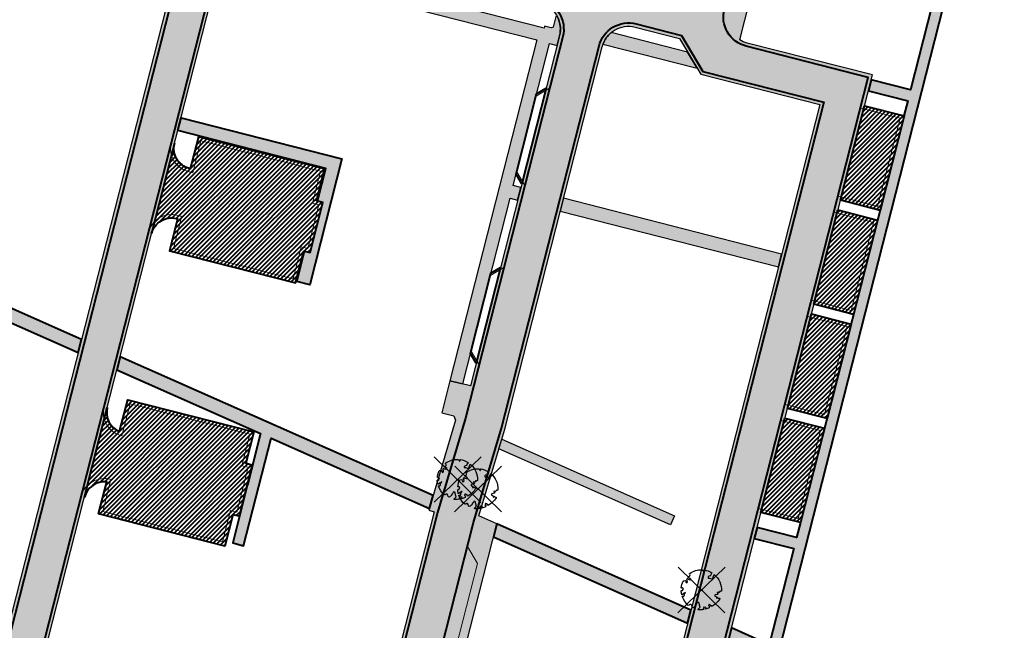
# Model space of a CAD drawing. Header units: metres. Extents: x 207669 to 209690, y 476021 to 477293.
# Tile 36 of 49: x 208759 to 208908, y 476994 to 477086. Entities that reach past the tile are written whole.
import ezdxf

# ---------------------------------------------------------------- set-up
doc = ezdxf.new("R2010")
doc.units = ezdxf.units.M
doc.layers.get('0').update_dxf_attribs({"linetype": 'CONTINUOUS'})
for name, color, linetype, lineweight, true_color in [('N-WE-VH-FUNDERING_GRANULAAT-G', 7, 'CONTINUOUS', 40, 0x99004c), ('N-WE-VH-FUNDERING_GRANULAAT_2-G', 7, 'CONTINUOUS', 15, 0x99004c), ('N-WE-VH-FUNDERING_ZANDBED-BREED-G', 7, 'CONTINUOUS', 30, 0xa57c00), ('N-WE-VH-FUNDERING_ZANDBED_BREED-A', 7, 'CONTINUOUS', 40, 0xa57c00), ('N-WE-VH-FUNDERING_ZANDBED_LANGSPARKEERVAKKEN-G', 1, 'CONTINUOUS', 40, 0xff0000), ('N-WE-VH-FUNDERING_ZANDBED_SMAL-A', 7, 'CONTINUOUS', 40, 0xa4de1b), ('N-WE-VH-FUNDERING_ZANDBED_SMAL-G', 7, 'CONTINUOUS', 30, 0x931077), ('N-WE-VH-FUNDERING_ZANDBED_VOETPAD-A', 220, 'CONTINUOUS', 40, 0xff00bf), ('N-WE-VH-VERHARDING_FUNDERING_GRANULAAT_ZAND-P-A', 7, 'CONTINUOUS', 40, 0xa57c00), ('N-WE-VH-VERHARDING_FUNDERING_GRANULAAT_ZAND-P-G', 7, 'CONTINUOUS', 40, 0xa57c00), ('V-WE-GR-BOOM-S', 7, 'CONTINUOUS', 25, 0x004d00)]:
    doc.layers.add(name, color=color, linetype=linetype, lineweight=lineweight, true_color=true_color)
pattern_1 = [(45, (208620.5329724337, 476811.8038102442), (-0.3367596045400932, 0.3367596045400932), [])]

# ---------------------------------------------------------------- blocks, each defined once
blk = doc.blocks.new('SGR-BOOM_05_Te_Verwijderen')
at = {"color": 1, "lineweight": 25, "true_color": 0xff0000, "flags": 128}
for points in [[(5.737083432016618, -5.900150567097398), (-5.737083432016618, 5.900150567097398)], [(5.737083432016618, 5.900150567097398), (-5.737083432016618, -5.900150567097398)]]:
    blk.add_lwpolyline(points, dxfattribs=at)
blk.add_lwpolyline([(0.4325246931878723, 4.711883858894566), (0.4412366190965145, 4.722067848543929), (0.4495406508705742, 4.730963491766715), (0.457499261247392, 4.738955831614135), (0.4651749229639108, 4.746429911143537), (0.4726301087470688, 4.753770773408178), (0.4799272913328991, 4.761363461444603), (0.4871289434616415, 4.769593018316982), (0.4942975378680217, 4.778844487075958), (0.5013792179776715, 4.78953650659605), (0.507854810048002, 4.802222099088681), (0.5130888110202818, 4.817487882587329), (0.5164457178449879, 4.835920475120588), (0.5172900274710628, 4.858106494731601), (0.5149862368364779, 4.884632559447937), (0.5088988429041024, 4.916085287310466), (0.4752610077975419, 5.034436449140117, -0.5293802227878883), (0.5290991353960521, 5.098767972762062, -0.08713876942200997), (2.218306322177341, 4.624671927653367, -0.3723405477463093), (2.284485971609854, 4.472597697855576), (2.353810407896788, 4.119139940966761), (2.180208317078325, 3.946086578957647), (1.99206671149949, 3.985480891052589), (1.766984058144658, 3.816663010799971), (1.853127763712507, 3.602310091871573), (2.086202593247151, 3.527331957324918), (2.711896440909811, 3.67116193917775), (2.864476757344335, 3.58686285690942), (2.849520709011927, 3.452573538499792), (2.706793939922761, 3.364669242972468), (2.577044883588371, 2.941253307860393), (2.743005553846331, 2.669806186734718), (3.167776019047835, 3.346672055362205, -0.5046405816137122), (3.406018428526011, 3.139734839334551, 0.3319483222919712), (3.543642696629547, 2.921146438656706, 0.282007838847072), (3.99290985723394, 3.003759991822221), (3.956968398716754, 2.985163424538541, -0.5121558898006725), (4.162740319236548, 2.983535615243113, -0.1607604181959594), (5.094490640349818, -0.05607239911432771), (4.977332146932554, -0.1690536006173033), (4.976312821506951, -0.2938416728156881), (4.8618704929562, -0.3148519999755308), (4.876229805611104, -0.4378637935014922), (4.698090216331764, -0.3805204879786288), (4.644143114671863, -0.5192137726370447), (4.863809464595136, -0.6652633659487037), (4.932503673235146, -0.7196641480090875), (5.053640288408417, -0.5992007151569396, -0.1063709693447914), (4.340554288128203, -2.610345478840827), (3.70529781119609, -2.2009414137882), (3.587571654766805, -2.281876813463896), (3.512459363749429, -1.944794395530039), (3.286149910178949, -1.67334727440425), (3.023546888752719, -1.675915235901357), (3.029665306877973, -1.990035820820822), (2.830389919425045, -2.677651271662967), (2.860626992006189, -2.808775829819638), (3.005150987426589, -2.829446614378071), (3.929857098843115, -3.182947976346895, -0.2362982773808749), (-0.2250862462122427, -5.013472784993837, 0.1596250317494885), (-0.3470448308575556, -4.770134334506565, 0.3508021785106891), (-0.3148115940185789, -4.527846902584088, -0.5046405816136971), (-0.6000098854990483, -4.392775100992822), (-0.530619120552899, -4.170222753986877), (-0.6474450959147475, -3.962362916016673), (-0.8016343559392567, -3.977834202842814), (-0.8248145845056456, -4.14384857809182), (-0.941790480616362, -4.211479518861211), (-1.080272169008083, -4.105602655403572), (-1.199847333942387, -3.474824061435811), (-1.291065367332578, -3.383747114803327), (-1.521968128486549, -3.390946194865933), (-1.586173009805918, -3.664879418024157), (-1.680264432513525, -3.694423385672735), (-1.769024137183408, -3.922911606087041), (-2.003269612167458, -3.79763926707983, 0.7335825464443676), (-1.917708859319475, -3.972704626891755, -0.8616245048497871), (-1.870123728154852, -4.127626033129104, 0.2799778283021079), (-2.04306959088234, -4.392508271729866), (-2.03586990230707, -4.402599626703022, -0.8270561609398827), (-2.207893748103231, -4.582742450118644, -0.1167741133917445), (-4.152188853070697, -2.556267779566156), (-4.114413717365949, -2.549202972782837), (-4.083543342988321, -2.540638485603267), (-4.058769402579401, -2.530881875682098), (-4.039283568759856, -2.520240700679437), (-4.02427751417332, -2.509022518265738), (-4.012942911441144, -2.497534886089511), (-4.004471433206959, -2.486085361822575), (-3.767567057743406, -2.183934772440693), (-3.762478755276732, -2.173394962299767), (-3.758320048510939, -2.163280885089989), (-3.754774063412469, -2.153365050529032), (-3.751523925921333, -2.143419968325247), (-3.748252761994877, -2.133218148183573), (-3.744643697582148, -2.12253209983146), (-3.740379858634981, -2.111134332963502), (-3.735144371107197, -2.09879735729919), (-3.7287288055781, -2.085363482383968), (-3.721358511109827, -2.070954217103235), (-3.713367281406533, -2.055760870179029), (-3.705088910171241, -2.03997475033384), (-3.696857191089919, -2.02378716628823), (-3.689005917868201, -2.007389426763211), (-3.681868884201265, -1.990972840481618), (-3.675779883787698, -1.974728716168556), (-3.671016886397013, -1.958854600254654), (-3.667634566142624, -1.943572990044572), (-3.665631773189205, -1.929112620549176), (-3.665007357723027, -1.915702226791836), (-3.665760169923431, -1.903570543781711), (-3.66788905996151, -1.892946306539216), (-3.671392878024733, -1.884058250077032), (-3.676270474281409, -1.877135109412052), (-3.682496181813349, -1.87228834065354), (-3.689946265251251, -1.869160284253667), (-3.698472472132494, -1.867276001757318), (-3.707926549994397, -1.86616055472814), (-3.718160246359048, -1.865339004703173), (-3.72902530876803, -1.864336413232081), (-3.740373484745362, -1.86267784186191), (-3.752056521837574, -1.859888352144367), (-3.763951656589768, -1.855601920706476), (-3.776038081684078, -1.849888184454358), (-3.788320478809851, -1.842925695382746), (-3.800803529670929, -1.834893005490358), (-3.813491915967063, -1.8259686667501), (-3.826390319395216, -1.816331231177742), (-3.839503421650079, -1.806159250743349), (-3.852835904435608, -1.795631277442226), (-3.866362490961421, -1.784873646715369), (-3.879938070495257, -1.773803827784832), (-3.893387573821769, -1.76228707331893), (-3.906535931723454, -1.750188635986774), (-4.149695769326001, -2.02842049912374), (-4.161716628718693, -2.014754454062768), (-4.172911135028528, -2.000102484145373), (-4.183104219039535, -1.984329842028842), (-4.192608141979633, -1.967625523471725), (-4.203684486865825, -1.951473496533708), (-4.219082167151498, -1.937681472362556), (-4.241550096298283, -1.928057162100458), (-4.273837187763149, -1.924408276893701), (-4.318692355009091, -1.928542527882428), (-4.378864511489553, -1.942267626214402), (-4.457102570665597, -1.96739128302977, -0.04099741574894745), (-4.791147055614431, -1.027236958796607), (-4.617442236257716, -1.057135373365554), (-4.462688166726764, -1.156360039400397), (-4.380222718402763, -1.081691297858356), (-4.281020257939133, -0.9269601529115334), (-4.376017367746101, -0.7817417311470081), (-4.322820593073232, -0.567248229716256), (-4.520005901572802, -0.551067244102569), (-4.652051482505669, -0.4231675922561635), (-4.89199676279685, -0.5800962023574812, -0.05814040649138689), (-4.988069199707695, 0.8291727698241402), (-4.851792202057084, 0.8021379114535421), (-4.298456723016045, 0.3639367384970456), (-4.059571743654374, 0.4468333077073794), (-3.128243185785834, 0.6926248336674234), (-3.048903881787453, 1.000164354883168), (-3.408870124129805, 1.143500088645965), (-3.464013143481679, 1.261371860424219), (-4.121257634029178, 1.583987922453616), (-4.135853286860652, 1.768685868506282), (-4.357977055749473, 1.956958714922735), (-4.448296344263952, 2.139788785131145), (-4.296559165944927, 2.378269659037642), (-3.957550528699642, 2.431343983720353), (-3.649608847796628, 2.632691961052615), (-3.646147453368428, 2.840191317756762), (-3.838176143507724, 3.066466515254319), (-3.787176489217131, 3.162116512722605), (-3.863200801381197, 3.31009734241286, -0.1342797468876), (-1.664191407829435, 4.834836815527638, -0.5417265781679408), (-1.596738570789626, 4.783170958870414), (-1.607648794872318, 4.639467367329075), (-1.605334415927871, 4.564777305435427), (-1.595180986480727, 4.507652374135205), (-1.578905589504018, 4.464963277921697), (-1.558225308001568, 4.433580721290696), (-1.534857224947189, 4.41037540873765), (-1.510518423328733, 4.392218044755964), (-1.486925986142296, 4.375979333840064), (-1.465438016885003, 4.359178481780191), (-1.44597670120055, 4.341928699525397), (-1.428105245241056, 4.324991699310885), (-1.411386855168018, 4.3091291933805), (-1.395384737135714, 4.295102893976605), (-1.379662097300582, 4.283674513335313), (-1.3637821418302, 4.275605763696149), (-1.347308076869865, 4.271658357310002), (-1.329896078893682, 4.272312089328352), (-1.3115742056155, 4.276919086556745), (-1.292463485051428, 4.284549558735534), (-1.272684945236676, 4.294273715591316), (-1.25235961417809, 4.305161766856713), (-1.231608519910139, 4.316283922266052), (-1.210552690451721, 4.326710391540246), (-1.189313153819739, 4.335511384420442), (-1.168017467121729, 4.342023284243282), (-1.146819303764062, 4.346647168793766), (-1.125878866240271, 4.350050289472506), (-1.105356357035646, 4.352899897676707), (-1.085411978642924, 4.355863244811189), (-1.066205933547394, 4.359607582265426), (-1.047898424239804, 4.364800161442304), (-1.030649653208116, 4.372108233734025), (-1.014588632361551, 4.38201337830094), (-0.9997196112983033, 4.394254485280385), (-0.9860156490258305, 4.40838477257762), (-0.9734498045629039, 4.423957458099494), (-0.9628477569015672, 4.324096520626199), (-0.940279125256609, 4.298315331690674), (-0.8338833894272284, 4.117847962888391), (-0.6106941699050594, 3.995871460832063), (-0.9268198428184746, 4.507921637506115), (-0.9210099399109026, 4.523481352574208), (-0.9169947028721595, 4.538581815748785), (-0.9151697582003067, 4.553389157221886), (-0.9159307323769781, 4.56806950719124), (-0.9196732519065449, 4.58278899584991), (-0.9267929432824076, 4.59771375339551), (-0.9376854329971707, 4.613009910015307), (-0.9526429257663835, 4.628990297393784), (-0.9715439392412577, 4.64655455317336), (-0.9941635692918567, 4.666749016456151), (-1.020276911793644, 4.690620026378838), (-1.049659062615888, 4.719213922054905), (-1.082085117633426, 4.753577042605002), (-1.117330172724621, 4.794755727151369), (-1.199269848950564, 4.900951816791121, -0.5431042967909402), (-1.17106461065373, 4.981224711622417, -0.04676559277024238), (-0.234242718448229, 5.117425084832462, -0.3851675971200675), (-0.1815216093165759, 5.074406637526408), (-0.1522898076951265, 4.88240583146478), (-0.1377666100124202, 4.822421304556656), (-0.1214819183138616, 4.780422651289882), (-0.1038292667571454, 4.753143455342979), (-0.08520218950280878, 4.737317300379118), (-0.06599422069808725, 4.729677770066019), (-0.04659889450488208, 4.72695844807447), (-0.02740974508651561, 4.725892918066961), (-0.008747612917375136, 4.723795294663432), (0.009357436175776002, 4.720301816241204), (0.02694803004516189, 4.715629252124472), (0.04406679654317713, 4.709994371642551), (0.06075636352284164, 4.703613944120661), (0.07705935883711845, 4.696704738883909), (0.09301841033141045, 4.68948352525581), (0.1086761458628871, 4.682167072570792), (0.1240417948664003, 4.674922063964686), (0.138990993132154, 4.66771483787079), (0.1533659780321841, 4.660461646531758), (0.1670089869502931, 4.653078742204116), (0.1797622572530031, 4.645482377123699), (0.1914680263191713, 4.637588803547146), (0.2019685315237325, 4.629314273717), (0.211106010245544, 4.620575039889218), (0.2188088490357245, 4.611358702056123), (0.2253500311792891, 4.601938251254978), (0.2310886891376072, 4.59265802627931), (0.236383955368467, 4.583862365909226), (0.2415949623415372, 4.575895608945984), (0.2470808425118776, 4.56910209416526), (0.2532007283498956, 4.563826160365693), (0.2603137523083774, 4.560412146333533), (0.2686849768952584, 4.559130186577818), (0.2782031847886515, 4.55995359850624), (0.2886630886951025, 4.562781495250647), (0.2998594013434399, 4.567512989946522), (0.31158683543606, 4.574047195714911), (0.3236401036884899, 4.582283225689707), (0.3358139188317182, 4.592120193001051), (0.3479029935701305, 4.603457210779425), (0.3597324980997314, 4.616146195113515), (0.3712494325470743, 4.629850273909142), (0.382431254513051, 4.644185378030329), (0.393255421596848, 4.658767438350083), (0.4036993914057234, 4.673212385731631), (0.4137406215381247, 4.687136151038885), (0.4233565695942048, 4.700154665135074)], format="xyb", close=True)
at = {"color": 36, "true_color": 0x7f3f00}
blk.add_circle((0, 0), 0.15, dxfattribs=at)

msp = doc.modelspace()

# ---------------------------------------------------------------- hatches: boundary and pattern name
at = {"layer": 'N-WE-VH-FUNDERING_ZANDBED_BREED-A', "transparency": 33554559}
h = msp.add_hatch(color=256, dxfattribs=at)
h.dxf.hatch_style = 1
edge = h.paths.add_edge_path()
edge.add_line((208881.2390737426, 477135.1615660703), (208850.3050546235, 477143.0519579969))
edge.add_line((208850.3050546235, 477143.0519579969), (208845.8569384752, 477150.5462427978))
edge.add_line((208845.8569384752, 477150.5462427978), (208744.2465792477, 477176.4641710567))
edge.add_line((208744.2465792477, 477176.4641710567), (208731.0851350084, 477124.8651750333))
edge.add_arc((208727.1123368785, 477125.8785234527), 4.099999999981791, 255.6905903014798, 345.69059030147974, ccw=False)
edge.add_line((208726.0989884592, 477121.9057253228), (208712.8503043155, 477125.2850898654))
edge.add_arc((208710.1562804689, 477114.7232606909), 10.89999999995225, 75.69059030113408, 136.499631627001)
edge.add_line((208702.2497480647, 477122.2263763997), (208666.3960552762, 477084.4449540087))
edge.add_arc((208662.6966685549, 477087.9555861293), 5.099999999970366, 256.4706020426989, 316.4996316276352, ccw=False)
edge.add_line((208661.5035528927, 477082.9971110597), (208662.1324072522, 477082.8252841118))
edge.add_arc((208659.7865809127, 477074.2400002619), 8.899999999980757, 8.170039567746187, 74.71764475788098, ccw=False)
edge.add_line((208668.5962519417, 477075.5047912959), (208709.6900625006, 477118.8080748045))
edge.add_arc((208710.3345817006, 477113.7489647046), 5.100000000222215, 75.69059030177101, 97.26024310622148, ccw=False)
edge.add_line((208711.595088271, 477118.6907379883), (208724.4430288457, 477115.4135917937))
edge.add_arc((208723.4296804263, 477111.4407936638), 4.099999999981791, -14.30940969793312, 75.69059030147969, ccw=False)
edge.add_line((208727.4024785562, 477110.4274452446), (208698.2058971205, 476995.963237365))
edge.add_line((208698.2058971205, 476995.963237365), (208717.3660404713, 476991.0760267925))
edge.add_arc((208716.3526920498, 476987.103228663), 4.100000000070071, -14.309409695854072, 75.6905902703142, ccw=False)
edge.add_line((208720.3254901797, 476986.0898802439), (208714.7546269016, 476964.2494995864))
edge.add_arc((208711.7508039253, 476965.0156898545), 3.099999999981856, 255.7186858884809, 345.6905903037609, ccw=False)
edge.add_line((208710.9860867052, 476962.0114915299), (208678.8691675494, 476970.186837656))
edge.add_arc((208680.127250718, 476975.1292284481), 5.100000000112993, 192.4963701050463, 255.7186858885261, ccw=False)
edge.add_line((208675.1480711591, 476974.0257018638), (208676.3070943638, 476968.7961181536))
edge.add_arc((208667.6179378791, 476966.8703560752), 8.899999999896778, -32.017092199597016, 12.496370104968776, ccw=False)
edge.add_line((208675.1641586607, 476962.1518232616), (208673.7941378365, 476959.9607863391))
edge.add_arc((208677.1009087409, 476957.8931146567), 3.899999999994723, 75.71868588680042, 147.9829078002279, ccw=False)
edge.add_line((208678.0629723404, 476961.6725899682), (208716.3272039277, 476951.9324484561))
edge.add_line((208716.3272039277, 476951.9324484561), (208717.0691025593, 476954.8470037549))
edge.add_line((208717.0691025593, 476954.8470037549), (208743.3271039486, 476948.1290978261))
edge.add_line((208743.3271039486, 476948.1290978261), (208742.9558393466, 476946.6735675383))
edge.add_line((208742.9558393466, 476946.6735675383), (208767.9492716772, 476940.2791915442))
edge.add_arc((208767.3915889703, 476938.0994002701), 2.249999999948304, -14.350859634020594, 75.64914620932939, ccw=False)
edge.add_line((208769.5713801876, 476937.541717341), (208769.486061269, 476937.208234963))
edge.add_line((208769.486061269, 476937.208234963), (208780.8361044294, 476934.3172502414))
edge.add_line((208780.8361044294, 476934.3172502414), (208781.8443204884, 476938.2755194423))
edge.add_line((208781.8443204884, 476938.2755194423), (208808.2035842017, 476931.5309125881))
edge.add_line((208808.2035842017, 476931.5309125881), (208810.9631832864, 476942.3498272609))
edge.add_arc((208814.9359814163, 476941.3364788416), 4.099999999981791, 75.69059030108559, 165.6905903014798, ccw=False)
edge.add_line((208815.9493298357, 476945.3092769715), (208851.8599457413, 476936.149494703))
edge.add_line((208851.8599457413, 476936.149494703), (208888.0464513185, 477078.0174632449))
edge.add_line((208888.0464513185, 477078.0174632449), (208869.1322399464, 477082.8419435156))
edge.add_arc((208870.1455883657, 477086.8147416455), 4.099999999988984, 238.6719423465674, 255.6905903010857, ccw=False)
edge.add_line((208868.0138447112, 477083.3125039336), (208881.2390737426, 477135.1615660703))
edge = h.paths.add_edge_path(flags=16)
edge.add_arc((208741.4531691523, 477122.220582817), 4.099999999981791, 165.6905903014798, 255.6905903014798, ccw=False)
edge.add_line((208737.4803710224, 477123.2339312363), (208748.1825916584, 477165.1916244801))
edge.add_arc((208752.155389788, 477164.1782760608), 4.099999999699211, 144.2304625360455, 165.6905903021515, ccw=False)
edge.add_line((208748.8287534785, 477166.574834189), (208836.9522435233, 477144.0970247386))
edge.add_line((208836.9522435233, 477144.0970247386), (208838.049918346, 477142.2476378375))
edge.add_line((208838.049918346, 477142.2476378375), (208837.4340799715, 477139.8332643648))
edge.add_line((208837.4340799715, 477139.8332643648), (208870.4282646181, 477131.4173825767))
edge.add_line((208870.4282646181, 477131.4173825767), (208860.9278224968, 477094.1712212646))
edge.add_arc((208856.9550243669, 477095.184569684), 4.100000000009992, 255.6905903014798, 345.69059030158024, ccw=False)
edge.add_line((208855.9416759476, 477091.2117715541), (208828.6777399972, 477098.1660303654))
edge.add_line((208828.6777399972, 477098.1660303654), (208822.9124812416, 477097.2113420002))
edge.add_line((208822.9124812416, 477097.2113420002), (208740.439820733, 477118.2477846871))
edge = h.paths.add_edge_path(flags=16)
edge.add_line((208794.5228165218, 477097.5382203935), (208822.6194158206, 477090.3715727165))
edge.add_line((208822.6194158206, 477090.3715727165), (208828.3846745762, 477091.3262610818))
edge.add_line((208828.3846745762, 477091.3262610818), (208837.8513173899, 477088.911588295))
edge.add_arc((208836.8379689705, 477084.9387901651), 4.099999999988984, -14.30940969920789, 75.69059030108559, ccw=False)
edge.add_line((208840.8107671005, 477083.9254417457), (208827.3406473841, 477031.1162939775))
edge.add_line((208827.3406473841, 477031.1162939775), (208824.2496166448, 477031.9047284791))
edge.add_line((208824.2496166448, 477031.9047284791), (208823.0164590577, 477027.070175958))
edge.add_line((208823.0164590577, 477027.070175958), (208824.8503635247, 477026.6023988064))
edge.add_line((208824.8503635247, 477026.6023988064), (208825.1135577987, 477025.9341074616))
edge.add_line((208825.1135577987, 477025.9341074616), (208821.0793469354, 477012.356342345))
edge.add_line((208821.0793469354, 477012.356342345), (208821.9033339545, 477012.1461665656))
edge.add_line((208821.9033339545, 477012.1461665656), (208804.5053526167, 476943.9379704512))
edge.add_arc((208800.5325544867, 476944.9513188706), 4.10000000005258, 255.6475274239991, 345.6905903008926, ccw=False)
edge.add_line((208799.5162204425, 476940.9792834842), (208783.3432397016, 476945.1175021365))
edge.add_line((208783.3432397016, 476945.1175021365), (208783.8450279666, 476947.0785903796))
edge.add_line((208783.8450279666, 476947.0785903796), (208749.8429028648, 476955.7515706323))
edge.add_line((208749.8429028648, 476955.7515706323), (208749.5957447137, 476954.7825954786))
edge.add_line((208749.5957447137, 476954.7825954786), (208722.9847080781, 476961.5703181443))
edge.add_arc((208725.7012017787, 476963.0638582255), 3.099999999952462, 165.6905903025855, 208.8021870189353, ccw=False)
edge.add_line((208722.6973788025, 476963.8300484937), (208727.8834963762, 476984.1620466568))
edge.add_arc((208731.8562945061, 476983.1486982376), 4.099999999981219, 75.69059027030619, 165.6905903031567, ccw=False)
edge.add_line((208732.8696429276, 476987.1214963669), (208760.3400885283, 476980.1145627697))
edge.add_line((208760.3400885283, 476980.1145627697), (208789.5366699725, 477094.5787706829))
edge.add_arc((208793.5094681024, 477093.5654222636), 4.100000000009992, 75.69059030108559, 165.6905903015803, ccw=False)
edge = h.paths.add_edge_path(flags=16)
edge.add_line((208783.4321265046, 477096.1358670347), (208756.8059898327, 476991.7490007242))
edge.add_arc((208753.8021668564, 476992.5151909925), 3.100000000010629, 255.69059027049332, 345.690590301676, ccw=False)
edge.add_line((208753.0359765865, 476989.5113680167), (208707.1805677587, 477001.2077856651))
edge.add_arc((208707.4524417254, 477002.2736583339), 1.099999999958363, 165.6905903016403, 255.6905902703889, ccw=False)
edge.add_line((208706.3865690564, 477002.5455323), (208728.4007346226, 477088.8513222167))
edge.add_line((208728.4007346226, 477088.8513222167), (208728.6914271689, 477088.7771747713))
edge.add_line((208728.6914271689, 477088.7771747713), (208733.7977145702, 477108.7962014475))
edge.add_arc((208737.7705127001, 477107.7828530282), 4.100000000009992, 75.69059030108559, 165.6905903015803, ccw=False)
edge.add_line((208738.7838611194, 477111.755651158), (208780.472676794, 477101.1220135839))
edge.add_arc((208779.4593283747, 477097.149215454), 4.099999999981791, -14.309409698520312, 75.69059030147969, ccw=False)
edge = h.paths.add_edge_path(flags=16)
edge.add_line((208852.2405984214, 477085.2412897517), (208858.9115135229, 477083.539728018))
edge.add_line((208858.9115135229, 477083.539728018), (208862.1235991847, 477078.1279348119))
edge.add_line((208862.1235991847, 477078.1279348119), (208880.0941189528, 477073.544163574))
edge.add_line((208880.0941189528, 477073.544163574), (208847.330753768, 476945.0965009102))
edge.add_line((208847.330753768, 476945.0965009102), (208816.6913626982, 476952.9117428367))
edge.add_line((208816.6913626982, 476952.9117428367), (208831.3318914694, 477010.3094396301))
edge.add_line((208831.3318914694, 477010.3094396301), (208828.648338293, 477011.4988032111))
edge.add_line((208828.648338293, 477011.4988032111), (208832.5428201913, 477024.6053866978))
edge.add_line((208832.5428201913, 477024.6053866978), (208847.2544518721, 477082.2818400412))
edge.add_arc((208851.227250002, 477081.2684916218), 4.100000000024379, 75.6905903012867, 165.6905903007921, ccw=False)
at = {"layer": 'N-WE-VH-FUNDERING_ZANDBED_SMAL-A', "transparency": 33554559}
h = msp.add_hatch(color=256, dxfattribs=at)
h.dxf.hatch_style = 1
edge = h.paths.add_edge_path()
edge.add_line((208833.3304386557, 477059.4137985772), (208834.4835190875, 477059.1196803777))
edge.add_line((208834.4835190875, 477059.1196803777), (208834.9778353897, 477061.057630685))
edge.add_line((208834.9778353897, 477061.057630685), (208833.8247549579, 477061.3517488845))
edge.add_line((208833.8247549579, 477061.3517488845), (208839.2894210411, 477082.7757877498))
edge.add_line((208839.2894210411, 477082.7757877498), (208840.4425016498, 477082.4816695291))
edge.add_line((208840.4425016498, 477082.4816695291), (208840.8107671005, 477083.9254417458))
edge.add_arc((208836.8379689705, 477084.9387901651), 4.100000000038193, 345.6905903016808, 386.8789500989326)
edge.add_line((208840.4950200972, 477086.7924290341), (208840.2668751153, 477086.8506223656))
edge.add_line((208840.2668751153, 477086.8506223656), (208839.8599500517, 477085.2552863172))
edge.add_line((208839.8599500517, 477085.2552863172), (208839.5429714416, 477085.1363570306))
edge.add_line((208839.5429714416, 477085.1363570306), (208838.5524366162, 477085.3890144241))
edge.add_line((208838.5524366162, 477085.3890144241), (208838.4782891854, 477085.0983219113))
edge.add_line((208838.4782891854, 477085.0983219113), (208817.4792606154, 477090.4545782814))
edge.add_line((208817.4792606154, 477090.4545782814), (208817.7733606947, 477091.6076642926))
edge.add_line((208817.7733606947, 477091.6076642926), (208815.8354103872, 477092.1019805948))
edge.add_line((208815.8354103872, 477092.1019805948), (208815.5413103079, 477090.9488945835))
edge.add_line((208815.5413103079, 477090.9488945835), (208791.4300694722, 477097.098990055))
edge.add_arc((208793.5094681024, 477093.5654222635), 4.100000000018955, 120.4755344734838, 152.8669401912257)
edge.add_line((208789.8606738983, 477095.4352620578), (208837.3638283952, 477083.3185511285))
edge.add_line((208837.3638283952, 477083.3185511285), (208824.2496166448, 477031.9047284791))
edge.add_line((208824.2496166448, 477031.9047284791), (208826.187566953, 477031.4104121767))
edge.add_line((208826.187566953, 477031.4104121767), (208833.3304386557, 477059.4137985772))
h = msp.add_hatch(color=256, dxfattribs=at)
h.dxf.hatch_style = 1
edge = h.paths.add_edge_path()
edge.add_arc((208851.227250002, 477081.2684916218), 4.099999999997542, 129.8617501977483, 160.0918524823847)
edge.add_line((208847.3722671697, 477082.6645959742), (208861.5822364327, 477079.0400347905))
edge.add_line((208861.5822364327, 477079.0400347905), (208860.1386024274, 477081.4723014))
edge.add_line((208860.1386024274, 477081.4723014), (208848.599406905, 477084.415623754))
h = msp.add_hatch(color=256, dxfattribs=at)
h.dxf.hatch_style = 1
h.paths.add_polyline_path([(208841.4215201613, 477059.4140289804), (208840.9272038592, 477057.4760786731), (208873.8533762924, 477049.0775435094), (208874.3476925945, 477051.0154938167)])
h = msp.add_hatch(color=256, dxfattribs=at)
h.dxf.hatch_style = 1
h.paths.add_polyline_path([(208857.5519497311, 477010.1734982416), (208831.6646665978, 477021.6500273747), (208832.0954629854, 477023.0998399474), (208858.1598774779, 477011.5447837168)])
at = {"layer": 'N-WE-VH-FUNDERING_ZANDBED_VOETPAD-A', "transparency": 33554559}
h = msp.add_hatch(color=256, dxfattribs=at)
h.dxf.hatch_style = 1
h.paths.add_polyline_path([(208713.6203624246, 476949.4061699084), (208708.5951678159, 476929.6646486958), (208694.0758798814, 476933.3604300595), (208693.6545195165, 476931.7134766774), (208851.2266254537, 476891.4013584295), (208851.6051819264, 476893.0629786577), (208849.1325008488, 476893.6956028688), (208907.9709516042, 477124.3697509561), (208902.9042482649, 477125.6621236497), (208902.4840794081, 477124.0148658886), (208905.9035249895, 477123.142662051), (208893.8202797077, 477075.7707092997), (208887.8610827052, 477077.2907318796), (208887.4409138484, 477075.6434741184), (208893.4001108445, 477074.1234515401), (208892.8192891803, 477071.8463599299), (208892.838668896, 477071.8414167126), (208877.193557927, 477010.5052894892), (208877.1741779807, 477010.5102327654), (208876.5933563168, 477008.2331411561), (208870.6341595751, 477009.7531636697), (208870.2139907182, 477008.1059059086), (208876.1731874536, 477006.5858833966), (208872.4721016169, 476992.075902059), (208866.7698266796, 476994.6031775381), (208866.2684989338, 476992.6377391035), (208871.9707738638, 476990.1104636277), (208871.5561924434, 476988.4851112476), (208871.5755724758, 476988.4801679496), (208860.2606723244, 476944.1204854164), (208860.2412921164, 476944.1254287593), (208859.6851862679, 476941.9452346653), (208853.725989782, 476943.4652571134), (208853.3058209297, 476941.8179993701), (208859.265017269, 476940.2979769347), (208850.067243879, 476904.238418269), (208848.0363415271, 476904.7580535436), (208847.6144401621, 476903.1112385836), (208849.6470749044, 476902.5911600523), (208847.4846459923, 476894.1134308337), (208803.7236192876, 476905.3089382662), (208805.2853806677, 476911.4128057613), (208803.6335809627, 476911.8341331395), (208802.0766617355, 476905.7302840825), (208769.3833346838, 476914.094310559), (208769.5127850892, 476914.6032075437), (208767.8652556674, 476915.0222969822), (208767.7363760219, 476914.5156566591), (208710.528301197, 476929.1513913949), (208715.5583134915, 476948.9118534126)])
h = msp.add_hatch(color=256, dxfattribs=at)
h.dxf.hatch_style = 1
h.paths.add_polyline_path([(208783.6666638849, 477071.5656107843), (208807.9401063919, 477065.3741422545), (208803.0939471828, 477046.38270156), (208801.1572569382, 477046.876763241), (208802.3190325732, 477051.430849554), (208803.1430890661, 477051.220656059), (208805.0706942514, 477058.7787205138), (208804.2471108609, 477058.9887933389), (208805.5077770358, 477063.9305242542), (208783.1723475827, 477069.6276604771)])
h = msp.add_hatch(color=256, dxfattribs=at)
h.dxf.hatch_style = 1
h.paths.add_polyline_path([(208768.1274347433, 477036.1343417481), (208768.6287591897, 477038.0997672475), (208720.8560999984, 477059.272837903), (208720.3547722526, 477057.3073994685), (208744.3692330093, 477046.6640757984), (208742.3834011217, 477038.8787041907), (208742.3252770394, 477038.8935301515), (208741.9051072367, 477037.2462724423), (208741.9632342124, 477037.2314458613), (208740.1639261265, 477030.1773059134), (208741.8111822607, 477029.7571374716), (208745.9454717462, 477045.965479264)])
h = msp.add_hatch(color=256, dxfattribs=at)
h.dxf.hatch_style = 1
h.paths.add_polyline_path([(208793.2164775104, 477014.4909224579), (208793.25523015, 477014.481037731), (208791.4583435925, 477007.4364048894), (208793.1056013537, 477007.0162360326), (208797.2414881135, 477023.230839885), (208821.1605903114, 477012.6297795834), (208821.7349429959, 477014.5628530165), (208774.4701145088, 477035.5108506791), (208773.968786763, 477033.5454122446), (208795.6652493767, 477023.9294364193), (208793.6753990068, 477016.1282954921), (208793.6366473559, 477016.1381799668)])
h = msp.add_hatch(color=256, dxfattribs=at)
h.dxf.hatch_style = 1
h.paths.add_polyline_path([(208860.6503115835, 476997.3153758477), (208831.3318914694, 477010.3094396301), (208830.8305637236, 477008.3440011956), (208860.1489838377, 476995.3499374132)])
at = {"layer": 'N-WE-VH-VERHARDING_FUNDERING_GRANULAAT_ZAND-P-A', "transparency": 33554559}
h = msp.add_hatch(dxfattribs=at)
h.set_pattern_fill('ANSI31', color=256, scale=0.15)
h.set_pattern_definition(pattern_1)
h.paths.add_polyline_path([(208886.8600921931, 477073.3663825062), (208892.838668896, 477071.8414167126), (208889.2054440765, 477057.5974819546), (208883.2268673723, 477059.1224477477)])
h = msp.add_hatch(dxfattribs=at)
h.set_pattern_fill('ANSI31', color=256, scale=0.15)
h.set_pattern_definition(pattern_1)
edge = h.paths.add_edge_path()
edge.add_line((208782.9878215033, 477056.3616929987), (208783.1239200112, 477056.3269785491))
edge.add_line((208783.1239200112, 477056.3269785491), (208781.8930727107, 477051.5014834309))
edge.add_line((208781.8930727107, 477051.5014834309), (208800.9431242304, 477046.6423541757))
edge.add_line((208800.9431242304, 477046.6423541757), (208802.1739718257, 477051.4678504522))
edge.add_line((208802.1739718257, 477051.4678504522), (208803.1430890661, 477051.220656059))
edge.add_line((208803.1430890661, 477051.220656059), (208805.0706942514, 477058.7787205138))
edge.add_line((208805.0706942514, 477058.7787205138), (208804.1017454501, 477059.0258719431))
edge.add_line((208804.1017454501, 477059.0258719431), (208805.3325930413, 477063.8513682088))
edge.add_line((208805.3325930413, 477063.8513682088), (208786.2825415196, 477068.7104974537))
edge.add_line((208786.2825415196, 477068.7104974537), (208785.0516935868, 477063.8849998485))
edge.add_line((208785.0516935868, 477063.8849998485), (208784.9156628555, 477063.9196972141))
edge.add_arc((208785.6818535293, 477066.9235194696), 3.099999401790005, 165.6905797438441, 255.69057974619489, ccw=False)
edge.add_line((208782.6780312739, 477067.6897101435), (208779.2178171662, 477054.1240580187))
edge.add_arc((208782.2216401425, 477053.3578677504), 3.100000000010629, 75.69058981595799, 165.6905903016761, ccw=False)
edge.add_line((208782.9878304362, 477056.3616907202), (208782.9878215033, 477056.3616929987))
h = msp.add_hatch(dxfattribs=at)
h.set_pattern_fill('ANSI31', color=256, scale=0.15)
h.set_pattern_definition(pattern_1)
h.paths.add_polyline_path([(208882.8561301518, 477057.6689850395), (208888.8347068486, 477056.1440192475), (208885.2014820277, 477041.9000844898), (208879.2229053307, 477043.4250502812)])
h = msp.add_hatch(dxfattribs=at)
h.set_pattern_fill('ANSI31', color=256, scale=0.15)
h.set_pattern_definition(pattern_1)
h.paths.add_polyline_path([(208878.852168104, 477041.9715875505), (208884.8307448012, 477040.4466217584), (208881.1975199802, 477026.2026870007), (208875.2189432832, 477027.7276527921)])
h = msp.add_hatch(dxfattribs=at)
h.set_pattern_fill('ANSI31', color=256, scale=0.15)
h.set_pattern_definition(pattern_1)
edge = h.paths.add_edge_path()
edge.add_arc((208775.5276491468, 477027.1143029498), 3.099999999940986, 165.6905902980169, 248.2769164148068)
edge.add_line((208774.3802738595, 477024.2344540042), (208775.6047299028, 477029.0348924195))
edge.add_line((208775.6047299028, 477029.0348924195), (208794.654777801, 477024.1757126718))
edge.add_line((208794.654777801, 477024.1757126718), (208793.4486346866, 477019.4471272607))
edge.add_line((208793.4486346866, 477019.4471272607), (208794.4176241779, 477019.1999654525))
edge.add_line((208794.4176241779, 477019.1999654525), (208792.4403522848, 477011.4481574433))
edge.add_line((208792.4403522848, 477011.4481574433), (208791.471372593, 477011.6953167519))
edge.add_line((208791.471372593, 477011.6953167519), (208790.2652405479, 477006.966716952))
edge.add_line((208790.2652405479, 477006.966716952), (208771.2151893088, 477011.8258473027))
edge.add_line((208771.2151893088, 477011.8258473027), (208772.4396315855, 477016.6262317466))
edge.add_arc((208772.0674364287, 477013.5486562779), 3.099999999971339, 83.10426416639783, 165.6905903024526)
edge.add_line((208769.0636134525, 477014.3148465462), (208772.5238261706, 477027.8804932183))
h = msp.add_hatch(dxfattribs=at)
h.set_pattern_fill('ANSI31', color=256, scale=0.15)
h.set_pattern_definition(pattern_1)
h.paths.add_polyline_path([(208874.8482060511, 477026.274190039), (208880.8267827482, 477024.749224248), (208877.193557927, 477010.5052894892), (208871.2149812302, 477012.0302552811)])

# ---------------------------------------------------------------- linework, layer by layer
at = {"layer": 'N-WE-VH-FUNDERING_GRANULAAT-G', "flags": 128}
msp.add_lwpolyline([(208678.4036292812, 476963.2884931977), (208714.6206785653, 476954.0694609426), (208716.8217292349, 476955.4291111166), (208807.842768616, 476932.1393435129), (208810.4786957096, 476942.4734063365, -0.4142135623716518), (208816.0729089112, 476945.7937645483), (208851.49903724, 476936.7575613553), (208887.4383846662, 477077.6565547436), (208869.0086608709, 477082.3574559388, -0.414213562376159), (208865.6883026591, 477087.9516691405), (208877.8209791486, 477135.5174160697), (208876.9836246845, 477135.7310014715), (208849.9807942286, 477142.6186585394), (208845.5326780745, 477150.1129433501), (208744.607487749, 477175.8561044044), (208731.5696225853, 477124.7415959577, -0.4142135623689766), (208725.9754093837, 477121.421237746), (208712.72672524, 477124.8006022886, 0.2717363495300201), (208702.6124330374, 477121.88219678), (208666.7606047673, 477084.1027391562, -0.276300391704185)], format="xyb", dxfattribs=at)
for points in [[(208752.9123975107, 476989.0268804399), (208707.0569886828, 477000.7232980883, -0.4142135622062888), (208705.9020814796, 477002.6691113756), (208728.0398261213, 477089.4593888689), (208728.3305186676, 477089.3852414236), (208733.3132269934, 477108.9197805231, -0.4142135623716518), (208738.907440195, 477112.2401387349), (208780.5962558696, 477101.6065011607, -0.4142135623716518), (208783.9166140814, 477096.0122879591), (208757.2904774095, 476991.6254216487, -0.4142135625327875)], [(208799.3923379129, 476940.4946006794), (208724.8089094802, 476959.5761921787, -0.4140017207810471), (208722.2128912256, 476963.9536275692), (208727.3990087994, 476984.2856257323, -0.4142135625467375), (208732.9932220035, 476987.6059839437), (208759.979180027, 476980.7226294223), (208789.0521823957, 477094.7023497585, -0.4142135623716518), (208794.6463955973, 477098.0227079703), (208822.6412863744, 477090.8820032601), (208828.40654513, 477091.8366916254), (208837.9748964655, 477089.3960758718, -0.4142135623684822), (208841.2952546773, 477083.8018626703), (208826.6133310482, 477026.2418787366), (208822.3854062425, 477012.0131184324), (208804.98977489, 476943.8141353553, -0.4144254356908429)], [(208814.1366363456, 476956.8142386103), (208827.8328230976, 477010.5096745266), (208832.0607479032, 477024.738434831), (208846.7699642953, 477082.4054191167, -0.414213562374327), (208852.3641774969, 477085.7257773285), (208859.2357739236, 477083.9730274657), (208862.4478595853, 477078.5612342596), (208880.7021856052, 477073.9050720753), (208847.4568620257, 476943.5679078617), (208817.4569945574, 476951.2200254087, -0.4142135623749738)]]:
    msp.add_lwpolyline(points, format="xyb", close=True, dxfattribs=at)
at = {"layer": 'N-WE-VH-FUNDERING_GRANULAAT_2-G', "flags": 128}
for points in [[(208835.5645087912, 477061.3346676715), (208834.3446430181, 477063.3899524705), (208837.2595949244, 477074.8177515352), (208839.31479114, 477076.0375225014)], [(208886.2520255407, 477073.005474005), (208892.2306022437, 477071.4805082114), (208888.8445355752, 477058.2055486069), (208882.865958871, 477059.7305144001), (208886.2520255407, 477073.005474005)], [(208882.248063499, 477057.3080765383), (208888.2266401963, 477055.7831107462), (208884.8405735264, 477042.5081511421), (208878.8619968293, 477044.0331169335), (208882.248063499, 477057.3080765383)], [(208828.6687258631, 477034.2999844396), (208827.4488601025, 477036.3552692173), (208830.3637455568, 477047.7829788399), (208832.4190236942, 477049.0028999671)], [(208878.2441014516, 477041.6106790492), (208884.2226781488, 477040.0857132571), (208880.8366114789, 477026.810753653), (208874.8580347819, 477028.3357194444), (208878.2441014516, 477041.6106790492)], [(208874.2401393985, 477025.9132815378), (208880.2187160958, 477024.3883157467), (208876.8326494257, 477011.1133561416), (208870.8540727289, 477012.6383219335), (208874.2401393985, 477025.9132815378)], [(208826.9095759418, 477006.8901153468), (208828.4181742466, 477004.3483954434), (208822.9049388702, 476982.7339473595), (208820.3632140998, 476981.2253256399), (208826.9095759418, 477006.8901153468)]]:
    msp.add_lwpolyline(points, close=True, dxfattribs=at)
for points in [[(208783.1113991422, 477056.846180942), (208783.6350901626, 477056.7126038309, -0.4142135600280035), (208783.7072711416, 477056.5909906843), (208782.501139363, 477051.862391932), (208800.5822157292, 477047.2504208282), (208801.8130633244, 477052.0759171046), (208802.782165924, 477051.8287264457), (208804.4626422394, 477058.4178082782), (208803.4936787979, 477058.6649634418), (208804.724526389, 477063.4904597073), (208786.643450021, 477068.1024308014), (208785.4126022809, 477063.2769339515), (208784.7920845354, 477063.4352094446, -0.4142135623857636), (208782.1935437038, 477067.8132892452), (208778.7333295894, 477054.2476370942, -0.4142135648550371), (208783.1114095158, 477056.846178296)], [(208770.544034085, 477022.1417816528), (208772.0393385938, 477028.0040722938, 0.4223741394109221), (208774.7351206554, 477023.6026226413), (208775.9656380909, 477028.4268245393), (208794.0467100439, 477023.8148057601), (208792.8405666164, 477019.0862191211), (208793.8095572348, 477018.8390570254), (208792.0794440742, 477012.0562240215), (208791.1104640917, 477012.3033834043), (208789.9043320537, 477007.5747836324), (208771.8232559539, 477012.1867557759), (208773.0537599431, 477017.0109049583, 0.422374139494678), (208768.5791258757, 477014.4384256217), (208770.544034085, 477022.1417816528)]]:
    msp.add_lwpolyline(points, format="xyb", close=True, dxfattribs=at)
at = {"layer": 'N-WE-VH-FUNDERING_ZANDBED-BREED-G', "flags": 128}
msp.add_lwpolyline([(208678.0629723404, 476961.6725899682), (208716.3272039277, 476951.9324484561), (208717.0691025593, 476954.8470037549), (208743.3271039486, 476948.1290978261), (208742.9558393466, 476946.6735675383), (208767.9492716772, 476940.2791915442, -0.4142135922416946), (208769.5713801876, 476937.541717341), (208769.486061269, 476937.208234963), (208780.8361044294, 476934.3172502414), (208781.8443204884, 476938.2755194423), (208808.2035842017, 476931.5309125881), (208810.9631832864, 476942.3498272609, -0.4142135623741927), (208815.9493298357, 476945.3092769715), (208851.8599457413, 476936.149494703), (208888.0464513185, 477078.0174632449), (208869.1322399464, 477082.8419435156, -0.07439465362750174), (208868.0138447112, 477083.3125039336), (208881.2390737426, 477135.1615660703)], format="xyb", dxfattribs=at)
for points in [[(208783.4321265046, 477096.1358670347), (208756.8059898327, 476991.7490007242, -0.4142135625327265), (208753.0359765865, 476989.5113680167), (208707.1805677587, 477001.2077856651, -0.4142135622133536), (208706.3865690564, 477002.5455323), (208728.4007346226, 477088.8513222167), (208728.6914271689, 477088.7771747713), (208733.7977145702, 477108.7962014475, -0.4142135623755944), (208738.7838611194, 477111.755651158), (208780.472676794, 477101.1220135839, -0.4142135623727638)], [(208794.5228165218, 477097.5382203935), (208822.6194158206, 477090.3715727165), (208828.3846745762, 477091.3262610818), (208837.8513173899, 477088.911588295, -0.4142135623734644), (208840.8107671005, 477083.9254417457), (208827.3406473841, 477031.1162939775), (208824.2496166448, 477031.9047284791), (208823.0164590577, 477027.070175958), (208824.8503635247, 477026.6023988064), (208825.1135577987, 477025.9341074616), (208821.0793469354, 477012.356342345), (208821.9033339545, 477012.1461665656), (208804.5053526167, 476943.9379704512, -0.4144337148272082), (208799.5162204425, 476940.9792834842), (208783.3432397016, 476945.1175021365), (208783.8450279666, 476947.0785903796), (208749.8429028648, 476955.7515706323), (208749.5957447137, 476954.7825954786), (208722.9847080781, 476961.5703181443, -0.1903604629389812), (208722.6973788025, 476963.8300484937), (208727.8834963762, 476984.1620466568, -0.4142135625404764), (208732.8696429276, 476987.1214963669), (208760.3400885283, 476980.1145627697), (208789.5366699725, 477094.5787706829, -0.4142135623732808)], [(208852.2405984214, 477085.2412897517), (208858.9115135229, 477083.539728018), (208862.1235991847, 477078.1279348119), (208880.0941189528, 477073.544163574), (208847.330753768, 476945.0965009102), (208816.6913626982, 476952.9117428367), (208831.3318914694, 477010.3094396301), (208828.648338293, 477011.4988032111), (208832.5428201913, 477024.6053866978), (208847.2544518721, 477082.2818400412, -0.4142135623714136)]]:
    msp.add_lwpolyline(points, format="xyb", close=True, dxfattribs=at)
at = {"layer": 'N-WE-VH-FUNDERING_ZANDBED_LANGSPARKEERVAKKEN-G', "flags": 128}
for points in [[(208835.1162176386, 477061.6001536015), (208834.2567653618, 477063.0481975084), (208837.3470023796, 477075.160343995), (208838.7941114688, 477076.0192116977)], [(208828.2204347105, 477034.5654703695), (208827.3614759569, 477036.0126827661), (208830.4511305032, 477048.1255685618), (208831.8983381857, 477048.9845662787)]]:
    msp.add_lwpolyline(points, close=True, dxfattribs=at)
at = {"layer": 'N-WE-VH-FUNDERING_ZANDBED_SMAL-G', "flags": 128}
for points in [[(208833.3304386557, 477059.4137985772), (208834.4835190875, 477059.1196803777), (208834.9778353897, 477061.057630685), (208833.8247549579, 477061.3517488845), (208839.2894210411, 477082.7757877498), (208840.4425016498, 477082.4816695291), (208840.8107671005, 477083.9254417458, 0.1816783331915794), (208840.4950200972, 477086.7924290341), (208840.2668751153, 477086.8506223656), (208839.8599500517, 477085.2552863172), (208839.5429714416, 477085.1363570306), (208838.5524366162, 477085.3890144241), (208838.4782891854, 477085.0983219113), (208817.4792606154, 477090.4545782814), (208817.7733606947, 477091.6076642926), (208815.8354103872, 477092.1019805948), (208815.5413103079, 477090.9488945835), (208791.4300694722, 477097.098990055, 0.1422828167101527), (208789.8606738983, 477095.4352620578), (208837.3638283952, 477083.3185511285), (208824.2496166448, 477031.9047284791), (208826.187566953, 477031.4104121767)], [(208848.599406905, 477084.415623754, 0.1326740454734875), (208847.3722671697, 477082.6645959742), (208861.5822364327, 477079.0400347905), (208860.1386024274, 477081.4723014)]]:
    msp.add_lwpolyline(points, format="xyb", close=True, dxfattribs=at)
for points in [[(208841.4215201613, 477059.4140289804), (208840.9272038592, 477057.4760786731), (208873.8533762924, 477049.0775435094), (208874.3476925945, 477051.0154938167)], [(208857.5519497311, 477010.1734982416), (208831.6646665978, 477021.6500273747), (208832.0954629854, 477023.0998399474), (208858.1598774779, 477011.5447837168)]]:
    msp.add_lwpolyline(points, close=True, dxfattribs=at)
at = {"layer": 'N-WE-VH-FUNDERING_ZANDBED_VOETPAD-A', "flags": 128}
for points in [[(208693.6545195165, 476931.7134766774), (208851.2266254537, 476891.4013584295), (208851.6051819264, 476893.0629786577), (208849.1325008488, 476893.6956028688), (208907.9709516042, 477124.3697509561)], [(208905.9035249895, 477123.142662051), (208893.8202797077, 477075.7707092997), (208887.8610827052, 477077.2907318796), (208887.4409138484, 477075.6434741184), (208893.4001108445, 477074.1234515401), (208892.8192891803, 477071.8463599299), (208892.838668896, 477071.8414167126), (208877.193557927, 477010.5052894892), (208877.1741779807, 477010.5102327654), (208876.5933563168, 477008.2331411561), (208870.6341595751, 477009.7531636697), (208870.2139907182, 477008.1059059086), (208876.1731874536, 477006.5858833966), (208872.4721016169, 476992.075902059), (208866.7698266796, 476994.6031775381), (208866.2684989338, 476992.6377391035)]]:
    msp.add_lwpolyline(points, dxfattribs=at)
for points in [[(208783.6666638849, 477071.5656107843), (208807.9401063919, 477065.3741422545), (208803.0939471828, 477046.38270156), (208801.1572569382, 477046.876763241), (208802.3190325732, 477051.430849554), (208803.1430890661, 477051.220656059), (208805.0706942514, 477058.7787205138), (208804.2471108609, 477058.9887933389), (208805.5077770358, 477063.9305242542), (208783.1723475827, 477069.6276604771)], [(208768.1274347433, 477036.1343417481), (208768.6287591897, 477038.0997672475), (208720.8560999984, 477059.272837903), (208720.3547722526, 477057.3073994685), (208744.3692330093, 477046.6640757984), (208742.3834011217, 477038.8787041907), (208742.3252770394, 477038.8935301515), (208741.9051072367, 477037.2462724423), (208741.9632342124, 477037.2314458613), (208740.1639261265, 477030.1773059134), (208741.8111822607, 477029.7571374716), (208745.9454717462, 477045.965479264)], [(208793.2164775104, 477014.4909224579), (208793.25523015, 477014.481037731), (208791.4583435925, 477007.4364048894), (208793.1056013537, 477007.0162360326), (208797.2414881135, 477023.230839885), (208821.1605903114, 477012.6297795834), (208821.7349429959, 477014.5628530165), (208774.4701145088, 477035.5108506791), (208773.968786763, 477033.5454122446), (208795.6652493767, 477023.9294364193), (208793.6753990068, 477016.1282954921), (208793.6366473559, 477016.1381799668)], [(208860.6503115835, 476997.3153758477), (208831.3318914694, 477010.3094396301), (208830.8305637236, 477008.3440011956), (208860.1489838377, 476995.3499374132)]]:
    msp.add_lwpolyline(points, close=True, dxfattribs=at)
at = {"layer": 'N-WE-VH-VERHARDING_FUNDERING_GRANULAAT_ZAND-P-G', "flags": 128}
for points in [[(208886.8600921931, 477073.3663825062), (208892.838668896, 477071.8414167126), (208889.2054440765, 477057.5974819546), (208883.2268673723, 477059.1224477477), (208886.8600921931, 477073.3663825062)], [(208882.8561301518, 477057.6689850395), (208888.8347068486, 477056.1440192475), (208885.2014820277, 477041.9000844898), (208879.2229053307, 477043.4250502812), (208882.8561301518, 477057.6689850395)], [(208878.852168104, 477041.9715875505), (208884.8307448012, 477040.4466217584), (208881.1975199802, 477026.2026870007), (208875.2189432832, 477027.7276527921), (208878.852168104, 477041.9715875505)], [(208874.8482060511, 477026.274190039), (208880.8267827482, 477024.749224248), (208877.193557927, 477010.5052894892), (208871.2149812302, 477012.0302552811), (208874.8482060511, 477026.274190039)]]:
    msp.add_lwpolyline(points, close=True, dxfattribs=at)
for points in [[(208782.9878215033, 477056.3616929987), (208783.1239200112, 477056.3269785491), (208781.8930727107, 477051.5014834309), (208800.9431242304, 477046.6423541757), (208802.1739718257, 477051.4678504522), (208803.1430890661, 477051.220656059), (208805.0706942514, 477058.7787205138), (208804.1017454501, 477059.0258719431), (208805.3325930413, 477063.8513682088), (208786.2825415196, 477068.7104974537), (208785.0516935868, 477063.8849998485), (208784.9156628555, 477063.9196972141, -0.4142135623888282), (208782.6780312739, 477067.6897101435), (208779.2178171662, 477054.1240580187, -0.414213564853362), (208782.9878304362, 477056.3616907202)], [(208772.5238261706, 477027.8804932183, 0.3768034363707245), (208774.3802738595, 477024.2344540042), (208775.6047299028, 477029.0348924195), (208794.654777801, 477024.1757126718), (208793.4486346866, 477019.4471272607), (208794.4176241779, 477019.1999654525), (208792.4403522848, 477011.4481574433), (208791.471372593, 477011.6953167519), (208790.2652405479, 477006.966716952), (208771.2151893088, 477011.8258473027), (208772.4396315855, 477016.6262317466, 0.3768034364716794), (208769.0636134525, 477014.3148465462), (208772.5238261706, 477027.8804932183, 0.3768034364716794)]]:
    msp.add_lwpolyline(points, format="xyb", close=True, dxfattribs=at)

# ---------------------------------------------------------------- block references
at = {"layer": 'V-WE-GR-BOOM-S', "xscale": 0.6000000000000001, "yscale": 0.6000000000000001, "zscale": 0.6000000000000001, "rotation": 89.72770642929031}
for p in [(208825.415401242, 477016.984178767), (208828.5018291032, 477015.5739960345), (208862.2518295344, 477000.3269963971)]:
    msp.add_blockref('SGR-BOOM_05_Te_Verwijderen', p, dxfattribs=at)

doc.saveas('drawing.dxf')
